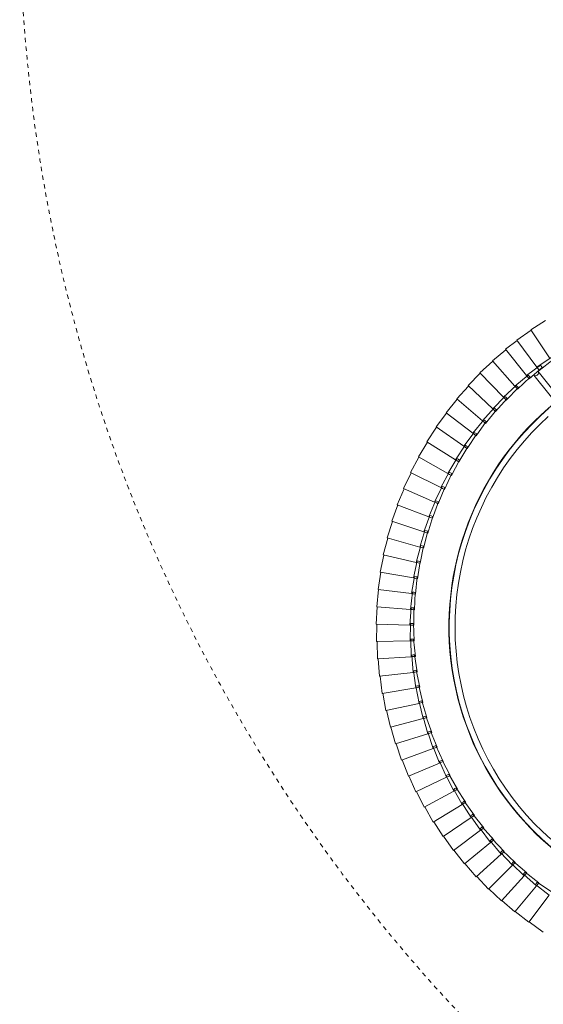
# Model space of a CAD drawing. Header units: millimetres. Extents: x 2868 to 11019, y -1415 to 7989.
# Tile 32 of 83: x 2868 to 3229, y 5833 to 6513. Entities that reach past the tile are written whole.
import ezdxf

# ---------------------------------------------------------------- set-up
doc = ezdxf.new("R2010")
doc.units = ezdxf.units.MM
doc.linetypes.add('Dash', pattern=[6, 3, -3])
doc.layers.add('A-ANNO-DIMS', color=7, linetype='Dash', lineweight=15, true_color=0xd2d2d2)
doc.layers.add('E-LITE-EQPM', color=7, linetype='Continuous', lineweight=20)

# ---------------------------------------------------------------- blocks, each defined once
blk = doc.blocks.new('64314-7L   _Suspended_tensor - 64314-44-7L SAMBA Black_ribbon beige pendant lamp ø450-7L-545827-Planta_PDF')
at = {"layer": 'E-LITE-EQPM'}
for p, q in [((-759.52, 710.99), (-769.24, 703.95)), ((-769.49, 704.26), (-778.86, 696.76)), ((-755.52, 685.57), (-769.49, 704.26)), ((-779.12, 697.07), (-788.13, 689.12)), ((-764.28, 679.06), (-779.12, 697.07)), ((-788.4, 689.41), (-797.02, 681.05)), ((-772.71, 672.14), (-788.4, 689.41)), ((-797.3, 681.32), (-805.5, 672.56)), ((-780.8, 664.83), (-797.3, 681.32)), ((-764.9, 678.07), (-755.52, 685.57)), ((-753.85, 683.33), (-763.71, 676.47)), ((-773.28, 671.12), (-764.28, 679.06)), ((-762.5, 676.91), (-772.01, 669.58)), ((-764.3, 677.27), (-764.9, 678.07)), ((-763.71, 676.47), (-764.3, 677.27)), ((-764.28, 679.06), (-764.03, 678.76)), ((-764.03, 678.76), (-763.39, 677.99)), ((-763.39, 677.99), (-762.5, 676.91)), ((-805.81, 672.82), (-813.58, 663.67)), ((-788.53, 657.13), (-805.81, 672.82)), ((-781.32, 663.78), (-772.71, 672.14)), ((-770.83, 670.08), (-779.98, 662.3)), ((-772.65, 670.35), (-773.28, 671.12)), ((-772.71, 672.14), (-772.45, 671.86)), ((-772.01, 669.58), (-772.65, 670.35)), ((-772.45, 671.86), (-771.77, 671.11)), ((-771.77, 671.11), (-770.83, 670.08)), ((-813.89, 663.91), (-821.21, 654.4)), ((-795.88, 649.08), (-813.89, 663.91)), ((-789, 656.06), (-780.8, 664.83)), ((-778.83, 662.85), (-787.59, 654.65)), ((-780.65, 663.04), (-781.32, 663.78)), ((-780.8, 664.83), (-780.53, 664.55)), ((-779.98, 662.3), (-780.65, 663.04)), ((-780.53, 664.55), (-779.81, 663.84)), ((-779.81, 663.84), (-778.83, 662.85)), ((-821.54, 654.63), (-828.39, 644.77)), ((-802.84, 640.67), (-821.54, 654.63)), ((-796.3, 647.98), (-788.53, 657.13)), ((-786.46, 655.26), (-794.82, 646.64)), ((-788.3, 655.35), (-789, 656.06)), ((-788.53, 657.13), (-788.24, 656.87)), ((-787.59, 654.65), (-788.3, 655.35)), ((-788.24, 656.87), (-787.5, 656.19)), ((-787.5, 656.19), (-786.46, 655.26)), ((-803.2, 639.56), (-795.88, 649.08)), ((-793.73, 647.3), (-801.66, 638.29)), ((-795.56, 647.31), (-796.3, 647.98)), ((-795.88, 649.08), (-795.58, 648.83)), ((-795.58, 648.83), (-794.8, 648.19)), ((-794.82, 646.64), (-795.56, 647.31)), ((-794.8, 648.19), (-793.73, 647.3)), ((-828.73, 644.99), (-835.11, 634.82)), ((-809.38, 631.95), (-828.73, 644.99)), ((-809.69, 630.82), (-802.84, 640.67)), ((-802.43, 638.93), (-803.2, 639.56)), ((-802.84, 640.67), (-802.53, 640.44)), ((-802.53, 640.44), (-801.72, 639.84)), ((-801.72, 639.84), (-800.6, 639)), ((-835.45, 635.02), (-841.33, 624.55)), ((-815.5, 622.92), (-835.45, 635.02)), ((-800.6, 639), (-808.1, 629.62)), ((-801.66, 638.29), (-802.43, 638.93)), ((-815.76, 621.78), (-809.38, 631.95)), ((-807.07, 630.39), (-814.1, 620.66)), ((-808.9, 630.22), (-809.69, 630.82)), ((-809.38, 631.95), (-809.06, 631.73)), ((-809.06, 631.73), (-808.22, 631.17)), ((-808.1, 629.62), (-808.9, 630.22)), ((-808.22, 631.17), (-807.07, 630.39)), ((-841.69, 624.73), (-847.06, 613.99)), ((-821.18, 613.61), (-841.69, 624.73)), ((-821.38, 612.45), (-815.5, 622.92)), ((-813.11, 621.47), (-819.67, 611.42)), ((-814.93, 621.22), (-815.76, 621.78)), ((-815.5, 622.92), (-815.17, 622.72)), ((-815.17, 622.72), (-814.31, 622.19)), ((-814.1, 620.66), (-814.93, 621.22)), ((-814.31, 622.19), (-813.11, 621.47)), ((-847.42, 614.16), (-852.27, 603.18)), ((-826.4, 604.03), (-847.42, 614.16)), ((-826.55, 602.87), (-821.18, 613.61)), ((-818.72, 612.27), (-824.8, 601.92)), ((-820.53, 611.93), (-821.38, 612.45)), ((-821.18, 613.61), (-820.84, 613.42)), ((-820.84, 613.42), (-819.95, 612.94)), ((-819.95, 612.94), (-818.72, 612.27)), ((-819.67, 611.42), (-820.53, 611.93)), ((-852.64, 603.33), (-856.96, 592.12)), ((-831.16, 594.22), (-852.64, 603.33)), ((-831.25, 593.05), (-826.4, 604.03)), ((-823.89, 602.82), (-829.45, 592.18)), ((-825.67, 602.39), (-826.55, 602.87)), ((-826.4, 604.03), (-826.05, 603.86)), ((-826.05, 603.86), (-825.14, 603.43)), ((-824.8, 601.92), (-825.67, 602.39)), ((-825.14, 603.43), (-823.89, 602.82)), ((-857.34, 592.25), (-861.11, 580.85)), ((-835.44, 584.19), (-857.34, 592.25)), ((-835.48, 583.01), (-831.16, 594.22)), ((-828.59, 593.13), (-833.64, 582.23)), ((-830.35, 592.61), (-831.25, 593.05)), ((-831.16, 594.22), (-830.8, 594.07)), ((-830.8, 594.07), (-829.87, 593.67)), ((-829.45, 592.18), (-830.35, 592.61)), ((-829.87, 593.67), (-828.59, 593.13)), ((-861.49, 580.97), (-864.72, 569.4)), ((-839.24, 573.96), (-861.49, 580.97)), ((-839.22, 572.79), (-835.44, 584.19)), ((-832.82, 583.22), (-837.34, 572.1)), ((-834.56, 582.62), (-835.48, 583.01)), ((-835.44, 584.19), (-835.08, 584.05)), ((-835.08, 584.05), (-834.13, 583.7)), ((-833.64, 582.23), (-834.56, 582.62)), ((-834.13, 583.7), (-832.82, 583.22)), ((-842.46, 562.39), (-839.24, 573.96)), ((-836.57, 573.12), (-840.56, 561.79)), ((-839.24, 573.96), (-838.87, 573.84)), ((-838.28, 572.44), (-839.22, 572.79)), ((-838.87, 573.84), (-837.91, 573.54)), ((-837.34, 572.1), (-838.28, 572.44)), ((-837.91, 573.54), (-836.57, 573.12)), ((-865.11, 569.49), (-867.77, 557.79)), ((-842.54, 563.56), (-865.11, 569.49)), ((-868.16, 557.86), (-870.26, 546.04)), ((-845.33, 553.02), (-868.16, 557.86)), ((-845.2, 551.86), (-842.54, 563.56)), ((-839.84, 562.85), (-843.27, 551.35)), ((-842.54, 563.56), (-842.16, 563.47)), ((-841.51, 562.09), (-842.46, 562.39)), ((-842.16, 563.47), (-841.19, 563.21)), ((-840.56, 561.79), (-841.51, 562.09)), ((-841.19, 563.21), (-839.84, 562.85)), ((-847.43, 541.2), (-845.33, 553.02)), ((-842.6, 552.44), (-845.48, 540.79)), ((-845.33, 553.02), (-844.95, 552.94)), ((-844.24, 551.6), (-845.2, 551.86)), ((-844.95, 552.94), (-843.97, 552.73)), ((-843.27, 551.35), (-844.24, 551.6)), ((-843.97, 552.73), (-842.6, 552.44)), ((-870.65, 546.1), (-872.18, 534.19)), ((-847.62, 542.36), (-870.65, 546.1)), ((-849.15, 530.45), (-847.62, 542.36)), ((-847.62, 542.36), (-847.24, 542.3)), ((-846.46, 540.99), (-847.43, 541.2)), ((-847.24, 542.3), (-846.24, 542.13)), ((-844.87, 541.91), (-847.18, 530.13)), ((-845.48, 540.79), (-846.46, 540.99)), ((-846.24, 542.13), (-844.87, 541.91)), ((-872.58, 534.22), (-873.54, 522.25)), ((-849.4, 531.6), (-872.58, 534.22)), ((-850.35, 519.63), (-849.4, 531.6)), ((-849.4, 531.6), (-849.01, 531.55)), ((-849.01, 531.55), (-848.01, 531.44)), ((-846.62, 531.28), (-848.37, 519.4)), ((-848.01, 531.44), (-846.62, 531.28)), ((-848.17, 530.29), (-849.15, 530.45)), ((-847.18, 530.13), (-848.17, 530.29)), ((-873.94, 522.27), (-874.31, 510.27)), ((-850.65, 520.76), (-873.94, 522.27)), ((-851.03, 508.76), (-850.65, 520.76)), ((-850.65, 520.76), (-850.26, 520.74)), ((-849.36, 519.51), (-850.35, 519.63)), ((-850.26, 520.74), (-849.26, 520.67)), ((-848.37, 519.4), (-849.36, 519.51)), ((-849.26, 520.67), (-847.86, 520.58)), ((-847.86, 520.58), (-849.04, 508.63)), ((-851.38, 509.88), (-874.71, 510.27)), ((-874.71, 510.27), (-874.52, 498.27)), ((-851.38, 509.88), (-851, 509.87)), ((-851.19, 497.87), (-851.38, 509.88)), ((-850.03, 508.7), (-851.03, 508.76)), ((-851, 509.87), (-849.99, 509.85)), ((-849.04, 508.63), (-850.03, 508.7)), ((-849.99, 509.85), (-848.59, 509.83)), ((-848.59, 509.83), (-849.19, 497.84)), ((-851.59, 498.97), (-874.92, 498.25)), ((-874.92, 498.25), (-874.14, 486.26)), ((-851.59, 498.97), (-851.21, 498.99)), ((-850.82, 486.99), (-851.59, 498.97)), ((-851.21, 498.99), (-850.2, 499.02)), ((-850.19, 497.86), (-851.19, 497.87)), ((-850.2, 499.02), (-848.8, 499.06)), ((-849.19, 497.84), (-850.19, 497.86)), ((-848.8, 499.06), (-848.83, 487.05)), ((-851.28, 488.07), (-874.54, 486.22)), ((-874.54, 486.22), (-873.19, 474.29)), ((-851.28, 488.07), (-850.89, 488.1)), ((-849.93, 476.14), (-851.28, 488.07)), ((-850.89, 488.1), (-849.89, 488.18)), ((-849.82, 487.02), (-850.82, 486.99)), ((-849.89, 488.18), (-848.49, 488.29)), ((-848.83, 487.05), (-849.82, 487.02)), ((-848.49, 488.29), (-847.94, 476.3)), ((-850.44, 477.2), (-873.59, 474.23)), ((-850.44, 477.2), (-850.06, 477.24)), ((-848.52, 465.34), (-850.44, 477.2)), ((-850.06, 477.24), (-849.06, 477.37)), ((-848.94, 476.22), (-849.93, 476.14)), ((-849.06, 477.37), (-847.67, 477.55)), ((-847.94, 476.3), (-848.94, 476.22)), ((-847.67, 477.55), (-846.54, 465.6)), ((-873.59, 474.23), (-871.67, 462.38)), ((-849.08, 466.37), (-872.06, 462.3)), ((-849.08, 466.37), (-848.7, 466.44)), ((-846.6, 454.63), (-849.08, 466.37)), ((-848.7, 466.44), (-847.71, 466.62)), ((-847.53, 465.47), (-848.52, 465.34)), ((-847.71, 466.62), (-846.33, 466.86)), ((-846.54, 465.6), (-847.53, 465.47)), ((-846.33, 466.86), (-844.63, 454.97)), ((-872.06, 462.3), (-869.58, 450.56)), ((-846.83, 455.71), (-845.85, 455.94)), ((-845.85, 455.94), (-844.48, 456.25)), ((-844.48, 456.25), (-842.22, 444.46)), ((-847.21, 455.63), (-869.96, 450.46)), ((-869.96, 450.46), (-866.92, 438.85)), ((-847.21, 455.63), (-846.83, 455.71)), ((-844.16, 444.01), (-847.21, 455.63)), ((-845.62, 454.8), (-846.6, 454.63)), ((-844.63, 454.97), (-845.62, 454.8)), ((-844.82, 444.99), (-867.3, 438.73)), ((-844.82, 444.99), (-844.44, 445.09)), ((-841.22, 433.53), (-844.82, 444.99)), ((-844.44, 445.09), (-843.47, 445.36)), ((-843.19, 444.24), (-844.16, 444.01)), ((-843.47, 445.36), (-842.13, 445.74)), ((-842.22, 444.46), (-843.19, 444.24)), ((-842.13, 445.74), (-839.3, 434.07)), ((-867.3, 438.73), (-863.7, 427.28)), ((-841.92, 434.47), (-864.08, 427.15)), ((-841.92, 434.47), (-841.55, 434.59)), ((-837.78, 423.2), (-841.92, 434.47)), ((-841.55, 434.59), (-840.6, 434.91)), ((-840.26, 433.8), (-841.22, 433.53)), ((-840.6, 434.91), (-839.27, 435.35)), ((-839.3, 434.07), (-840.26, 433.8)), ((-839.27, 435.35), (-835.88, 423.83)), ((-864.08, 427.15), (-859.93, 415.88)), ((-838.52, 424.11), (-860.3, 415.73)), ((-838.52, 424.11), (-838.16, 424.25)), ((-833.84, 413.05), (-838.52, 424.11)), ((-838.16, 424.25), (-837.22, 424.61)), ((-836.83, 423.52), (-837.78, 423.2)), ((-837.22, 424.61), (-835.92, 425.11)), ((-835.88, 423.83), (-836.83, 423.52)), ((-835.92, 425.11), (-831.98, 413.77)), ((-860.3, 415.73), (-855.62, 404.67)), ((-833.35, 414.48), (-832.07, 415.05)), ((-832.07, 415.05), (-827.6, 403.91)), ((-834.63, 413.92), (-855.98, 404.5)), ((-834.63, 413.92), (-834.27, 414.08)), ((-829.42, 403.1), (-834.63, 413.92)), ((-834.27, 414.08), (-833.35, 414.48)), ((-832.91, 413.41), (-833.84, 413.05)), ((-831.98, 413.77), (-832.91, 413.41)), ((-855.98, 404.5), (-850.77, 393.68)), ((-830.25, 403.93), (-851.13, 393.5)), ((-830.25, 403.93), (-829.9, 404.1)), ((-824.53, 393.37), (-830.25, 403.93)), ((-829.9, 404.1), (-829, 404.55)), ((-828.51, 403.5), (-829.42, 403.1)), ((-829, 404.55), (-827.75, 405.18)), ((-827.6, 403.91), (-828.51, 403.5)), ((-827.75, 405.18), (-822.75, 394.26)), ((-825.06, 394.35), (-824.18, 394.84)), ((-824.18, 394.84), (-822.96, 395.53)), ((-822.96, 395.53), (-817.44, 384.87)), ((-851.13, 393.5), (-845.4, 382.94)), ((-825.4, 394.16), (-845.75, 382.74)), ((-825.4, 394.16), (-825.06, 394.35)), ((-819.18, 383.89), (-825.4, 394.16)), ((-823.64, 393.82), (-824.53, 393.37)), ((-822.75, 394.26), (-823.64, 393.82)), ((-845.75, 382.74), (-839.53, 372.47)), ((-820.09, 384.64), (-839.86, 372.25)), ((-820.09, 384.64), (-819.76, 384.84)), ((-813.38, 374.68), (-820.09, 384.64)), ((-819.76, 384.84), (-818.9, 385.38)), ((-818.31, 384.38), (-819.18, 383.89)), ((-818.9, 385.38), (-817.72, 386.12)), ((-817.44, 384.87), (-818.31, 384.38)), ((-817.72, 386.12), (-811.69, 375.74)), ((-814.32, 375.38), (-833.48, 362.06)), ((-814.32, 375.38), (-814, 375.6)), ((-807.14, 365.75), (-814.32, 375.38)), ((-814, 375.6), (-813.17, 376.17)), ((-812.53, 375.21), (-813.38, 374.68)), ((-813.17, 376.17), (-812.03, 376.97)), ((-811.69, 375.74), (-812.53, 375.21)), ((-812.03, 376.97), (-805.5, 366.89)), ((-766.15, 326.3), (-727.77, 374.23)), ((-839.86, 372.25), (-833.15, 362.29)), ((-807.01, 367.26), (-805.9, 368.11)), ((-805.9, 368.11), (-798.9, 358.35)), ((-724.65, 371.73), (-763.02, 323.8)), ((-833.48, 362.06), (-826.3, 352.43)), ((-808.11, 366.41), (-826.61, 352.18)), ((-808.11, 366.41), (-807.81, 366.64)), ((-800.48, 357.14), (-808.11, 366.41)), ((-807.81, 366.64), (-807.01, 367.26)), ((-806.32, 366.32), (-807.14, 365.75)), ((-805.5, 366.89), (-806.32, 366.32)), ((-801.49, 357.74), (-819.28, 342.65)), ((-801.49, 357.74), (-801.19, 358)), ((-793.42, 348.85), (-801.49, 357.74)), ((-801.19, 358), (-800.42, 358.65)), ((-799.69, 357.74), (-800.48, 357.14)), ((-800.42, 358.65), (-799.36, 359.55)), ((-798.9, 358.35), (-799.69, 357.74)), ((-799.36, 359.55), (-791.9, 350.14)), ((-826.61, 352.18), (-818.98, 342.91)), ((-794.45, 349.41), (-811.5, 333.48)), ((-794.45, 349.41), (-793.43, 350.36)), ((-785.97, 340.91), (-794.45, 349.41)), ((-793.43, 350.36), (-792.41, 351.32)), ((-792.66, 349.5), (-793.42, 348.85)), ((-791.9, 350.14), (-792.66, 349.5)), ((-792.41, 351.32), (-784.51, 342.28)), ((-819.28, 342.65), (-811.21, 333.76)), ((-787.02, 341.42), (-803.29, 324.69)), ((-787.02, 341.42), (-786.75, 341.7)), ((-778.14, 333.34), (-787.02, 341.42)), ((-786.75, 341.7), (-786.05, 342.42)), ((-786.05, 342.42), (-785.08, 343.43)), ((-785.24, 341.6), (-785.97, 340.91)), ((-784.51, 342.28), (-785.24, 341.6)), ((-785.08, 343.43), (-776.75, 334.77)), ((-811.5, 333.48), (-803.02, 324.98)), ((-779.22, 333.8), (-794.66, 316.31)), ((-779.22, 333.8), (-778.96, 334.09)), ((-769.96, 326.16), (-779.22, 333.8)), ((-778.96, 334.09), (-778.3, 334.85)), ((-778.3, 334.85), (-777.37, 335.9)), ((-777.45, 334.06), (-778.14, 333.34)), ((-776.75, 334.77), (-777.45, 334.06)), ((-777.37, 335.9), (-768.64, 327.65)), ((-771.06, 326.56), (-785.65, 308.35)), ((-771.06, 326.56), (-770.93, 326.72)), ((-761.45, 319.37), (-771.06, 326.56)), ((-770.82, 326.87), (-770.19, 327.65)), ((-770.19, 327.65), (-769.32, 328.74)), ((-769.3, 326.91), (-769.96, 326.16)), ((-769.32, 328.74), (-760.2, 320.93)), ((-768.64, 327.65), (-769.3, 326.91)), ((-803.29, 324.69), (-794.4, 316.61)), ((-763.97, 320.81), (-777.81, 302.03)), ((-763.97, 320.81), (-763.76, 321.1)), ((-754.07, 314.01), (-763.97, 320.81)), ((-763.76, 321.1), (-763.14, 321.93)), ((-763.14, 321.93), (-762.31, 323.06)), ((-762.31, 323.06), (-752.89, 315.62)), ((-760.82, 320.15), (-761.45, 319.37)), ((-760.2, 320.93), (-760.82, 320.15)), ((-794.66, 316.31), (-785.4, 308.67)), ((-755.2, 314.32), (-768.13, 294.89)), ((-785.65, 308.35), (-777.59, 302.33)), ((-777.81, 302.03), (-767.91, 295.23)), ((-768.13, 294.89), (-757.92, 288.58))]:
    blk.add_line(p, q, dxfattribs=at)
at = {"layer": 'E-LITE-EQPM', "flags": 128}
for points in [[(-755.62, 349.05), (-761.55, 354.41), (-767.26, 360.01), (-772.75, 365.83), (-778, 371.87), (-783, 378.11), (-787.75, 384.55), (-792.23, 391.17), (-796.45, 397.97), (-800.4, 404.93), (-804.06, 412.04), (-807.44, 419.29), (-810.52, 426.67), (-813.3, 434.17), (-815.79, 441.78), (-817.96, 449.47), (-819.83, 457.25), (-821.39, 465.1), (-822.62, 473), (-823.55, 480.95), (-824.15, 488.92), (-824.44, 496.92), (-824.4, 504.92), (-824.05, 512.91), (-823.37, 520.88), (-822.38, 528.82), (-821.07, 536.71), (-819.45, 544.54), (-817.51, 552.3), (-815.27, 559.98), (-812.72, 567.56), (-809.87, 575.04), (-806.72, 582.39), (-803.28, 589.61), (-799.55, 596.69), (-795.55, 603.62), (-791.27, 610.37), (-786.72, 616.96), (-781.92, 623.35), (-776.86, 629.55), (-771.56, 635.54), (-766.03, 641.31), (-760.26, 646.86), (-754.28, 652.17)], [(-754.41, 646.76), (-760.17, 641.45), (-765.72, 635.91), (-771.04, 630.15), (-776.13, 624.19), (-780.97, 618.02), (-785.56, 611.67), (-789.9, 605.14), (-793.97, 598.44), (-797.77, 591.58), (-801.29, 584.58), (-804.53, 577.44), (-807.48, 570.18), (-810.14, 562.8), (-812.5, 555.33), (-814.56, 547.77), (-816.32, 540.13), (-817.77, 532.42), (-818.91, 524.67), (-819.74, 516.87), (-820.25, 509.05), (-820.46, 501.21), (-820.35, 493.37), (-819.92, 485.55), (-819.19, 477.74), (-818.14, 469.97), (-816.78, 462.25), (-815.12, 454.59), (-813.15, 447), (-810.88, 439.5), (-808.31, 432.09), (-805.44, 424.8), (-802.29, 417.62), (-798.85, 410.57), (-795.13, 403.67), (-791.14, 396.92), (-786.89, 390.34), (-782.37, 383.93), (-777.6, 377.71), (-772.59, 371.69), (-767.34, 365.87), (-761.86, 360.26), (-756.16, 354.88)]]:
    blk.add_lwpolyline(points, dxfattribs=at)
at = {"layer": 'E-LITE-EQPM'}
blk.add_arc((-624.47, 500.04), 200.2, 111.8564, 230.76006, dxfattribs=at)
for start_param, end_param in [(3.141593, 6.283185), (2.898308, 3.141593)]:
    blk.add_ellipse((-764.58, 325.05), major_axis=(-1.56, 1.25), ratio=0.707107, start_param=start_param, end_param=end_param, dxfattribs=at)

msp = doc.modelspace()

# ---------------------------------------------------------------- linework, layer by layer
at = {"layer": 'A-ANNO-DIMS', "color": 7, "true_color": 0xf0f0f0}
msp.add_circle((3988.61, 6594.11), 1121, dxfattribs=at)

# ---------------------------------------------------------------- block references
at = {"layer": 'E-LITE-EQPM', "extrusion": (0, 0, -1), "rotation": 179.9999950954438}
msp.add_blockref('64314-7L   _Suspended_tensor - 64314-44-7L SAMBA Black_ribbon beige pendant lamp ø450-7L-545827-Planta_PDF', (-3988.61, 6594.11), dxfattribs=at)

doc.saveas('drawing.dxf')
